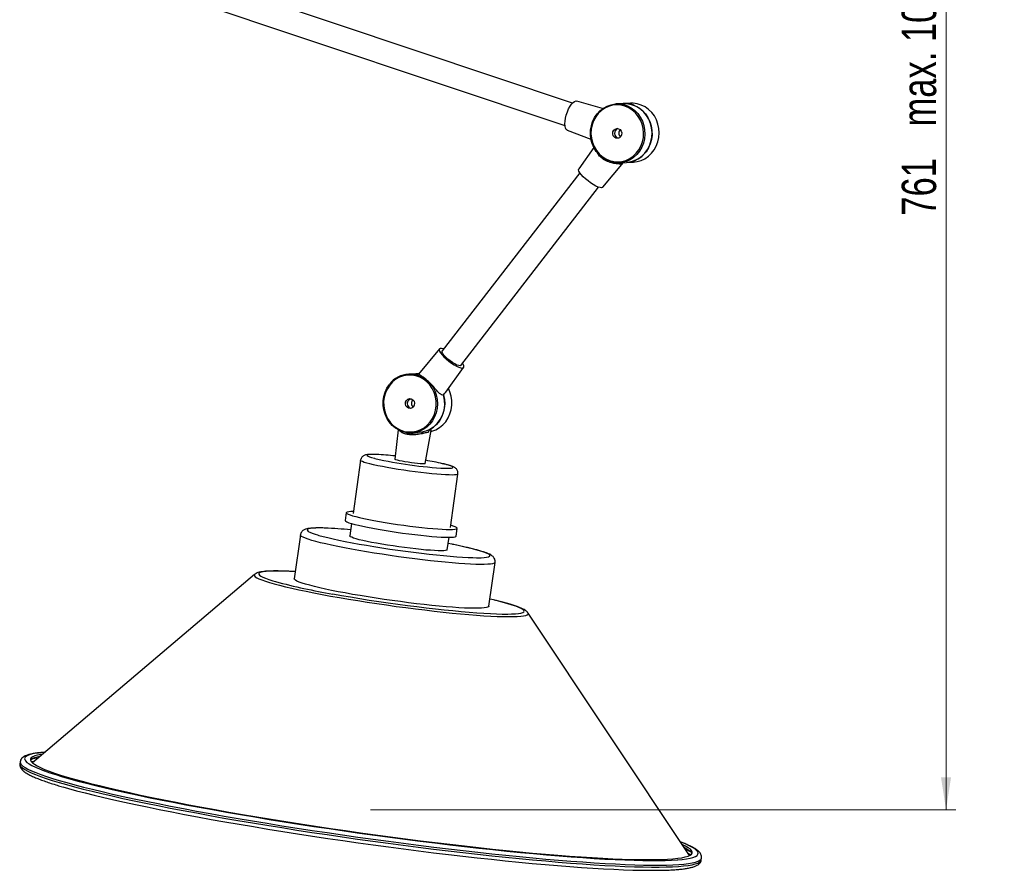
# Model space of a CAD drawing. Header units: millimetres. Extents: x 621 to 846, y 355 to 640.
# Tile 1 of 6: x 621 to 721, y 355 to 442. Entities that reach past the tile are written whole.
import ezdxf

# ---------------------------------------------------------------- set-up
doc = ezdxf.new("R2010")
doc.units = ezdxf.units.MM
doc.styles.add('SLDTEXTSTYLE0', font='TXT', dxfattribs={"width": 0.75})
doc.dimstyles.new('SLDDIMSTYLE0', dxfattribs={"dimtxt": 3.5, "dimasz": 3.302, "dimexe": 0, "dimexo": 0.0625, "dimgap": 0.875, "dimtad": 1, "dimdec": 0, "dimlfac": 5, "dimrnd": 1e-09, "dimzin": 12, "dimdsep": 46, "dimtxsty": 'SLDTEXTSTYLE0', "dimsah": 1, "dimcen": 0.09, "dimadec": 0, "dimazin": 3, "dimtfac": 1, "dimtdec": 0, "dimtofl": 0, "dimtmove": 0, "dimatfit": 3, "dimfxl": 0, "dimfrac": 2, "dimtolj": 1, "dimarcsym": 0})

# ---------------------------------------------------------------- blocks, each defined once
blk = doc.blocks.new('_D')
at = {"color": 7, "linetype": 'Continuous', "lineweight": 0}
for p, q in [((648.45, 513.44), (716.57, 513.44)), ((715.57, 513.44), (715.57, 361.15)), ((657.04, 361.15), (716.57, 361.15))]:
    blk.add_line(p, q, dxfattribs=at)
at = {"color": 7, "linetype": 'Continuous', "lineweight": 18}
for points in [[(715.57, 513.44), (715.06, 510.13), (716.08, 510.13)], [(715.57, 361.15), (716.08, 364.46), (715.06, 364.46)]]:
    blk.add_solid(points, dxfattribs=at)
at = {"color": 7, "linetype": 'Continuous', "lineweight": 18, "char_height": 3.5, "attachment_point": 1, "rotation": 90, "style": 'SLDTEXTSTYLE0'}
for s, insert in [('max. 1095', (711.06, 430.67)), ('761', (711.06, 421.6))]:
    blk.add_mtext(s, dxfattribs=dict(at, insert=insert))

msp = doc.modelspace()

# ---------------------------------------------------------------- linework, layer by layer
at = {"color": 7, "linetype": 'Continuous', "lineweight": 25}
for p, q in [((677.56, 433.03), (639, 445.97)), ((638.24, 443.69), (676.8, 430.76)), ((677.93, 433.26), (678, 433.25)), ((680.63, 432.48), (678, 433.25)), ((682.74, 433), (682.01, 432.96)), ((683.47, 433.04), (682.74, 433)), ((677.02, 430.31), (679.45, 429.39)), ((679.75, 428.53), (678.2, 426.37)), ((680.66, 424.48), (682.75, 426.99)), ((682.32, 426.97), (683.05, 427.01)), ((682.57, 426.98), (682.45, 426.85)), ((683.05, 427.01), (683.78, 427.05)), ((678.33, 425.96), (664.32, 407.84)), ((666.22, 406.37), (680.22, 424.49)), ((664.05, 408.06), (661.91, 405.49)), ((664.69, 403.64), (666.5, 406.16)), ((661.65, 405.52), (660.92, 405.48)), ((661.95, 405.54), (661.65, 405.52)), ((661.94, 405.52), (661.65, 405.52)), ((664.6, 403.55), (664.68, 403.65)), ((664.46, 403.36), (664.6, 403.55)), ((659.83, 399.82), (659.51, 396.83)), ((662.58, 396.39), (663.18, 399.75)), ((662.97, 399.8), (662.93, 399.56)), ((661.23, 399.49), (661.96, 399.53)), ((662.23, 399.56), (662.21, 399.41)), ((656.01, 396.72), (655.25, 391.29)), ((665.15, 389.89), (665.91, 395.32)), ((654.55, 391.39), (654.44, 390.6)), ((655.1, 390.28), (654.92, 389.02)), ((665.73, 389), (665.84, 389.79)), ((649.89, 389.12), (649.26, 384.66)), ((664.83, 387.62), (665.01, 388.89)), ((665.29, 388.17), (664.92, 388.25)), ((669.06, 381.87), (669.69, 386.33)), ((645.24, 385.11), (622.63, 365.94)), ((649.36, 385.39), (649.07, 385.41)), ((689.47, 356.51), (673.05, 381.18)), ((673.05, 381.18), (673.05, 381.18)), ((621.39, 366.05), (621.36, 365.85)), ((689.6, 356.58), (689.34, 356.72)), ((690.67, 356.06), (690.7, 356.26))]:
    msp.add_line(p, q, dxfattribs=at)
at = {"color": 8, "linetype": 'Continuous', "lineweight": 25}
msp.add_line((662.36, 399.58), (662.34, 399.44), dxfattribs=at)
at = {"color": 7, "linetype": 'Continuous', "lineweight": 25, "flags": 128}
for points in [[(677.02, 430.31), (676.93, 430.37), (676.85, 430.5), (676.81, 430.69), (676.79, 430.93), (676.81, 431.2), (676.86, 431.51), (676.94, 431.83), (677.05, 432.15), (677.18, 432.45), (677.33, 432.72), (677.48, 432.94), (677.64, 433.11), (677.79, 433.22), (677.93, 433.26)], [(681.37, 427.1), (680.97, 427.27), (680.6, 427.51), (680.27, 427.8), (679.99, 428.14), (679.75, 428.52), (679.57, 428.94), (679.45, 429.38), (679.4, 429.84), (679.41, 430.3), (679.49, 430.75), (679.62, 431.18), (679.82, 431.58), (680.07, 431.95), (680.37, 432.27), (680.72, 432.54), (681.1, 432.74), (681.5, 432.88), (681.92, 432.96), (682.01, 432.96)], [(681.35, 427.2), (681.77, 427.1), (682.18, 427.07), (682.6, 427.11), (683.01, 427.22), (683.39, 427.4), (683.75, 427.64), (684.06, 427.94), (684.33, 428.29), (684.54, 428.68), (684.69, 429.11), (684.78, 429.55), (684.8, 430), (684.76, 430.46), (684.66, 430.9), (684.49, 431.32), (684.26, 431.7), (683.98, 432.04), (683.65, 432.33), (683.29, 432.57), (682.9, 432.73), (682.49, 432.84), (682.07, 432.87), (681.65, 432.82), (681.25, 432.71), (680.86, 432.53), (680.51, 432.29), (680.19, 431.99), (679.93, 431.64), (679.72, 431.25), (679.56, 430.83), (679.47, 430.38), (679.45, 429.93), (679.49, 429.48), (679.6, 429.03), (679.77, 428.62), (680, 428.23), (680.28, 427.89), (680.6, 427.6), (680.96, 427.37), (681.35, 427.2)], [(683.05, 427.01), (683.45, 427.06), (683.87, 427.19), (684.25, 427.38), (684.61, 427.63), (684.92, 427.95), (685.19, 428.31), (685.4, 428.71), (685.55, 429.14), (685.64, 429.59), (685.66, 430.06), (685.62, 430.52), (685.51, 430.97), (685.34, 431.4), (685.11, 431.79), (684.83, 432.14), (684.5, 432.44), (684.13, 432.68), (683.73, 432.86), (683.31, 432.97), (682.89, 433.01), (682.74, 433)], [(682.74, 433), (683.12, 432.99), (683.55, 432.92), (683.96, 432.77), (684.34, 432.55), (684.68, 432.28), (684.99, 431.95), (685.24, 431.58), (685.44, 431.16), (685.58, 430.72), (685.65, 430.26), (685.66, 429.8), (685.6, 429.34), (685.48, 428.9), (685.29, 428.48), (685.05, 428.1), (684.76, 427.77), (684.42, 427.49), (684.04, 427.26), (683.64, 427.11), (683.22, 427.02), (683.05, 427.01)], [(683.78, 427.05), (684.14, 427.09), (684.55, 427.21), (684.94, 427.39), (685.3, 427.64), (685.61, 427.94), (685.89, 428.29), (686.1, 428.68), (686.26, 429.1), (686.36, 429.55), (686.4, 430.01), (686.36, 430.47), (686.27, 430.91), (686.11, 431.34), (685.9, 431.74), (685.63, 432.1), (685.31, 432.41), (684.96, 432.66), (684.57, 432.85), (684.16, 432.98), (683.74, 433.04), (683.47, 433.04)], [(681.99, 429.49), (681.84, 429.58), (681.72, 429.73), (681.67, 429.92), (681.69, 430.11), (681.77, 430.29), (681.91, 430.41), (682.08, 430.46), (682.26, 430.44), (682.42, 430.35), (682.53, 430.2), (682.59, 430.01), (682.57, 429.82), (682.48, 429.65), (682.35, 429.52), (682.17, 429.47), (681.99, 429.49)], [(680.53, 424.43), (680.38, 424.45), (680.18, 424.51), (679.95, 424.61), (679.69, 424.76), (679.42, 424.93), (679.15, 425.13), (678.9, 425.34), (678.67, 425.56), (678.47, 425.77), (678.32, 425.96), (678.22, 426.13), (678.18, 426.27), (678.2, 426.37), (678.2, 426.37)], [(680.66, 424.48), (680.63, 424.46), (680.53, 424.43)], [(664.48, 408.04), (664.42, 408.06), (664.24, 408.1), (664.11, 408.1), (664.04, 408.04), (664.02, 407.95), (664.06, 407.81), (664.16, 407.64), (664.31, 407.45), (664.5, 407.24), (664.73, 407.02), (664.99, 406.81), (665.26, 406.61), (665.53, 406.43), (665.78, 406.29), (666.02, 406.18), (666.22, 406.12), (666.37, 406.1), (666.37, 406.1)], [(666.22, 406.37), (666.22, 406.37), (666.13, 406.33), (666, 406.34), (665.82, 406.4), (665.6, 406.51), (665.36, 406.65), (665.12, 406.82), (664.89, 407.01), (664.68, 407.2), (664.51, 407.39), (664.38, 407.56), (664.31, 407.7), (664.3, 407.81), (664.32, 407.84)], [(666.37, 406.1), (666.47, 406.13), (666.52, 406.21), (666.51, 406.33), (666.44, 406.48), (666.38, 406.57)], [(658.98, 404.36), (658.74, 403.99), (658.55, 403.58), (658.43, 403.15), (658.36, 402.7), (658.37, 402.24), (658.44, 401.8), (658.58, 401.36), (658.77, 400.96), (659.02, 400.59), (659.33, 400.27), (659.67, 400.01), (660.05, 399.8), (660.45, 399.66), (660.86, 399.6), (661.28, 399.6), (661.7, 399.67), (662.09, 399.81), (662.47, 400.02), (662.8, 400.29), (663.1, 400.62), (663.34, 400.98), (663.52, 401.39), (663.65, 401.82), (663.71, 402.27), (663.7, 402.73), (663.63, 403.18), (663.5, 403.61), (663.3, 404.01), (663.05, 404.38), (662.75, 404.7), (662.4, 404.97), (662.03, 405.17), (661.63, 405.31), (661.21, 405.38), (660.79, 405.38), (660.38, 405.3), (659.98, 405.16), (659.61, 404.95), (659.27, 404.68), (658.98, 404.36)], [(661.65, 405.52), (661.67, 405.52), (661.94, 405.52)], [(661.23, 399.49), (661.17, 399.49), (660.75, 399.51), (660.33, 399.61), (659.93, 399.77), (659.56, 399.99), (659.22, 400.27), (658.93, 400.61), (658.69, 400.99), (658.5, 401.4), (658.38, 401.84), (658.31, 402.3), (658.31, 402.75), (658.38, 403.21), (658.51, 403.64), (658.7, 404.05), (658.95, 404.43)], [(663.16, 399.64), (663.27, 399.67), (663.67, 399.82), (664.04, 400.04), (664.38, 400.31), (664.68, 400.64), (664.92, 401.02), (665.11, 401.43), (665.23, 401.86), (665.3, 402.32), (665.3, 402.78), (665.23, 403.23), (665.1, 403.67), (664.95, 404.01)], [(660.68, 402.81), (660.82, 402.93), (660.99, 402.99), (661.17, 402.96), (661.33, 402.87), (661.45, 402.72), (661.5, 402.53), (661.48, 402.33), (661.39, 402.16), (661.25, 402.04), (661.08, 401.99), (660.9, 402.01), (660.74, 402.11), (660.63, 402.26), (660.58, 402.45), (660.6, 402.64), (660.68, 402.81)], [(660.87, 402.82), (661.01, 402.94), (661.11, 402.98)], [(664.46, 403.36), (664.55, 402.91), (664.57, 402.45), (664.53, 401.98), (664.43, 401.54), (664.26, 401.11), (664.03, 400.72), (663.75, 400.37), (663.42, 400.08), (663.05, 399.84), (662.66, 399.67), (662.24, 399.56), (661.96, 399.53)], [(662.46, 396.36), (662.3, 396.36), (662.08, 396.37), (661.81, 396.39), (661.51, 396.43), (661.18, 396.47), (660.85, 396.51), (660.53, 396.56), (660.23, 396.62), (659.97, 396.67), (659.76, 396.72), (659.61, 396.77), (659.53, 396.8), (659.51, 396.83)], [(662.58, 396.39), (662.56, 396.37), (662.46, 396.36)], [(655.28, 391.5), (655.03, 391.5), (654.81, 391.48), (654.65, 391.45), (654.57, 391.41), (654.56, 391.36), (654.61, 391.3), (654.74, 391.24), (654.94, 391.16), (655.2, 391.08), (655.53, 390.99), (655.91, 390.89), (656.35, 390.79), (656.84, 390.69), (657.36, 390.59), (657.93, 390.49), (658.52, 390.39), (659.14, 390.29), (659.76, 390.19), (660.4, 390.1), (661.03, 390.02), (661.65, 389.94), (662.25, 389.88), (662.82, 389.82), (663.37, 389.77), (663.87, 389.73), (664.33, 389.7), (664.73, 389.68), (665.08, 389.67), (665.37, 389.68), (665.59, 389.7), (665.74, 389.73), (665.82, 389.76), (665.84, 389.81), (665.78, 389.87), (665.65, 389.94), (665.45, 390.02), (665.19, 390.1), (665.18, 390.11)], [(654.44, 390.6), (654.44, 390.57), (654.5, 390.52), (654.63, 390.45), (654.83, 390.37), (655.09, 390.29), (655.42, 390.2), (655.8, 390.1), (656.24, 390), (656.72, 389.9), (657.25, 389.8), (657.82, 389.7), (658.41, 389.6), (659.02, 389.5), (659.65, 389.4), (660.28, 389.31), (660.92, 389.23), (661.54, 389.15), (662.14, 389.09), (662.71, 389.03), (663.26, 388.98), (663.76, 388.94), (664.21, 388.91), (664.62, 388.89), (664.97, 388.89), (665.25, 388.89), (665.48, 388.91), (665.63, 388.94), (665.71, 388.98), (665.73, 389)], [(651.62, 389.13), (651.77, 389.08), (652.2, 388.97), (652.69, 388.85), (653.23, 388.72), (653.82, 388.59), (654.46, 388.46), (655.15, 388.33), (655.86, 388.2), (656.61, 388.07), (657.38, 387.94), (658.17, 387.81), (658.98, 387.69), (659.79, 387.58), (660.6, 387.46), (661.4, 387.36), (662.2, 387.26), (662.98, 387.17), (663.73, 387.09), (664.45, 387.02), (665.14, 386.96), (665.79, 386.91), (666.39, 386.86), (666.95, 386.84), (667.45, 386.82), (667.82, 386.81)], [(664.83, 387.62), (664.83, 387.61), (664.78, 387.57), (664.66, 387.54), (664.48, 387.52), (664.23, 387.52), (663.92, 387.52), (663.55, 387.53), (663.13, 387.56), (662.67, 387.59), (662.17, 387.64), (661.63, 387.7), (661.07, 387.76), (660.5, 387.83), (659.91, 387.91), (659.33, 388), (658.75, 388.09), (658.18, 388.18), (657.65, 388.27), (657.14, 388.37), (656.67, 388.46), (656.25, 388.55), (655.87, 388.64), (655.56, 388.73), (655.3, 388.81), (655.11, 388.88), (654.98, 388.94), (654.93, 389), (654.92, 389.02)], [(669.06, 381.87), (669.05, 381.83), (668.97, 381.78), (668.82, 381.73), (668.6, 381.7), (668.32, 381.67), (667.97, 381.66), (667.57, 381.66), (667.1, 381.67), (666.57, 381.69), (666, 381.72), (665.37, 381.77), (664.71, 381.82), (664, 381.89), (663.26, 381.96), (662.49, 382.04), (661.7, 382.13), (660.89, 382.23), (660.07, 382.34), (659.24, 382.45), (658.41, 382.57), (657.59, 382.69), (656.78, 382.82), (655.98, 382.95), (655.21, 383.08), (654.46, 383.22), (653.75, 383.35), (653.07, 383.48), (652.44, 383.62), (651.86, 383.75), (651.32, 383.87), (650.84, 384), (650.42, 384.11), (650.06, 384.22), (649.77, 384.33), (649.54, 384.42), (649.38, 384.51), (649.28, 384.59), (649.26, 384.66)], [(653.2, 383.12), (654.09, 382.96), (655, 382.81), (655.94, 382.65), (656.89, 382.5), (657.86, 382.36), (658.83, 382.22), (659.81, 382.08), (660.78, 381.95), (661.74, 381.83), (662.69, 381.71), (663.62, 381.61), (664.53, 381.51), (665.41, 381.42), (666.25, 381.34), (667.06, 381.27), (667.83, 381.21), (668.56, 381.16), (669.23, 381.12), (669.85, 381.1), (670.42, 381.08), (670.93, 381.08), (671, 381.08)], [(669.54, 382.51), (669.35, 382.55), (669.17, 382.59)], [(623.67, 366.83), (623.5, 366.8), (623.15, 366.73), (622.87, 366.65), (622.66, 366.56), (622.51, 366.45), (622.44, 366.34), (622.44, 366.21), (622.5, 366.08), (622.64, 365.94), (622.84, 365.79), (623.12, 365.63), (623.46, 365.46), (623.87, 365.28), (624.34, 365.09), (624.89, 364.9), (625.49, 364.7), (626.16, 364.5), (626.9, 364.29), (627.69, 364.07), (628.54, 363.85), (629.45, 363.62), (630.42, 363.39), (631.43, 363.15), (632.5, 362.91), (633.62, 362.67), (634.78, 362.43), (635.99, 362.18), (637.24, 361.93), (638.53, 361.68), (639.86, 361.44), (641.22, 361.19)], [(623.39, 366.59), (623.12, 366.53), (622.84, 366.45), (622.63, 366.36), (622.49, 366.25), (622.44, 366.2)], [(622.82, 366.11), (622.73, 366.09), (622.53, 366.05)], [(623.83, 365.14), (623.85, 365.13), (624.4, 364.94), (625.02, 364.74), (625.71, 364.53), (626.45, 364.31), (627.26, 364.09), (628.13, 363.87), (629.05, 363.64), (630.03, 363.4), (631.06, 363.16), (632.14, 362.92), (633.27, 362.68), (634.45, 362.43), (635.67, 362.18), (636.94, 361.93), (638.24, 361.68), (639.58, 361.43), (640.95, 361.18)], [(625.74, 363.49), (626.32, 363.33), (627.12, 363.11), (627.99, 362.88), (628.91, 362.65), (629.89, 362.42), (630.92, 362.18), (632, 361.94), (633.13, 361.69), (634.31, 361.45), (635.53, 361.2), (636.8, 360.95), (638.1, 360.7), (639.44, 360.45), (640.81, 360.19)], [(640.95, 361.18), (642.36, 360.93), (643.79, 360.68), (645.25, 360.44), (646.73, 360.19), (648.23, 359.95), (649.74, 359.71), (651.27, 359.48), (652.81, 359.25), (654.35, 359.02), (655.9, 358.8), (657.45, 358.59), (658.99, 358.38), (660.53, 358.17), (662.06, 357.98), (663.58, 357.79), (665.08, 357.61), (666.57, 357.44), (668.03, 357.27), (669.47, 357.12), (670.88, 356.97), (672.27, 356.83), (673.61, 356.71), (674.93, 356.59), (676.2, 356.48), (677.43, 356.38), (678.62, 356.3), (679.77, 356.22), (680.86, 356.16), (681.91, 356.1), (682.9, 356.06), (683.84, 356.03), (684.72, 356.01), (685.54, 356), (686.3, 356), (687, 356.02), (687.64, 356.04), (688.21, 356.08), (688.28, 356.08)], [(641.22, 361.19), (642.61, 360.94), (644.02, 360.69), (645.47, 360.45), (646.93, 360.21), (648.42, 359.97), (649.92, 359.73), (651.43, 359.5), (652.95, 359.27), (654.48, 359.05), (656.01, 358.83), (657.54, 358.62), (659.07, 358.41), (660.6, 358.21), (662.11, 358.02), (663.61, 357.84), (665.1, 357.66), (666.57, 357.49), (668.01, 357.33), (669.43, 357.17), (670.83, 357.03), (672.19, 356.9), (673.52, 356.77), (674.81, 356.66), (676.07, 356.55), (677.28, 356.46), (678.45, 356.37), (679.57, 356.3), (680.65, 356.24), (681.67, 356.19), (682.64, 356.15), (683.55, 356.12), (684.41, 356.1), (685.21, 356.1), (685.95, 356.1), (686.63, 356.12), (687.24, 356.14), (687.79, 356.18), (688.28, 356.23), (688.69, 356.29), (689.04, 356.37), (689.33, 356.45), (689.54, 356.54), (689.68, 356.65), (689.76, 356.76), (689.76, 356.88), (689.69, 357.02), (689.56, 357.16), (689.35, 357.31), (689.08, 357.47), (688.74, 357.64), (688.72, 357.65)], [(640.81, 360.19), (642.22, 359.94), (643.65, 359.7), (645.11, 359.45), (646.59, 359.21), (648.09, 358.96), (649.6, 358.72), (651.13, 358.49), (652.67, 358.26), (654.21, 358.03), (655.76, 357.81), (657.31, 357.6), (658.85, 357.39), (660.39, 357.19), (661.92, 356.99), (663.44, 356.8), (664.95, 356.62), (666.43, 356.45), (667.89, 356.29), (669.33, 356.13), (670.74, 355.98), (672.13, 355.85), (673.47, 355.72), (674.79, 355.6), (676.06, 355.49), (677.29, 355.4), (678.48, 355.31), (679.63, 355.23), (680.72, 355.17), (681.77, 355.12), (682.76, 355.07), (683.7, 355.04), (684.58, 355.02), (685.4, 355.01), (686.15, 355.01)], [(689.73, 356.7), (689.67, 356.82), (689.53, 356.96), (689.32, 357.11), (689.05, 357.27), (688.92, 357.34)]]:
    msp.add_lwpolyline(points, dxfattribs=at)
at = {"color": 8, "linetype": 'Continuous', "lineweight": 25, "flags": 128}
for points in [[(682.01, 432.96), (682.34, 432.96), (682.76, 432.89), (683.17, 432.76), (683.55, 432.55), (683.9, 432.29), (684.21, 431.98), (684.47, 431.61), (684.68, 431.21), (684.83, 430.78), (684.91, 430.33), (684.93, 429.87), (684.89, 429.41), (684.79, 428.97), (684.62, 428.55), (684.39, 428.16), (684.11, 427.82), (683.79, 427.52), (683.43, 427.29), (683.04, 427.11), (682.63, 427.01), (682.32, 426.97)], [(660.92, 405.48), (661.19, 405.48), (661.61, 405.43), (662.02, 405.3), (662.41, 405.11), (662.76, 404.85), (663.08, 404.54), (663.35, 404.18), (663.56, 403.79), (663.72, 403.36), (663.81, 402.91), (663.84, 402.45), (663.81, 402), (663.71, 401.55), (663.55, 401.13), (663.33, 400.73), (663.06, 400.38), (662.75, 400.08), (662.39, 399.84), (662, 399.65), (661.59, 399.54), (661.23, 399.49)], [(665.91, 395.32), (665.91, 395.31), (665.86, 395.27), (665.75, 395.24), (665.56, 395.22), (665.32, 395.21), (665.01, 395.22), (664.64, 395.23), (664.22, 395.26), (663.76, 395.29), (663.25, 395.34), (662.72, 395.4), (662.16, 395.46), (661.58, 395.53), (661, 395.61), (660.41, 395.7), (659.83, 395.78), (659.27, 395.88), (658.73, 395.97), (658.23, 396.07), (657.76, 396.16), (657.33, 396.25), (656.96, 396.34), (656.64, 396.43), (656.39, 396.5), (656.2, 396.58), (656.07, 396.64), (656.01, 396.7), (656.01, 396.72)], [(657.1, 397.31), (656.9, 397.3), (656.76, 397.27), (656.7, 397.24), (656.7, 397.19), (656.78, 397.14), (656.93, 397.07), (657.14, 397), (657.42, 396.92), (657.48, 396.91)], [(657.61, 397.31), (657.37, 397.31), (657.1, 397.31)], [(664.64, 395.91), (664.87, 395.9), (665.1, 395.91), (665.27, 395.93), (665.37, 395.96), (665.4, 396), (665.36, 396.05), (665.25, 396.11), (665.07, 396.18), (664.82, 396.26), (664.51, 396.34), (664.36, 396.37)], [(652.4, 389.82), (652.3, 389.82), (651.86, 389.83), (651.48, 389.82), (651.16, 389.8), (650.91, 389.78), (650.72, 389.74), (650.61, 389.69), (650.57, 389.63), (650.6, 389.56), (650.69, 389.48), (650.86, 389.39), (651.1, 389.3), (651.4, 389.19), (651.62, 389.13)], [(669.69, 386.33), (669.68, 386.29), (669.6, 386.24), (669.45, 386.19), (669.23, 386.16), (668.95, 386.14), (668.6, 386.12), (668.19, 386.12), (667.73, 386.13), (667.2, 386.15), (666.63, 386.19), (666, 386.23), (665.34, 386.28), (664.63, 386.35), (663.89, 386.42), (663.12, 386.5), (662.33, 386.59), (661.52, 386.69), (660.7, 386.8), (659.87, 386.91), (659.04, 387.03), (658.22, 387.15), (657.41, 387.28), (656.61, 387.41), (655.84, 387.54), (655.09, 387.68), (654.38, 387.81), (653.7, 387.95), (653.07, 388.08), (652.49, 388.21), (651.95, 388.33), (651.47, 388.46), (651.05, 388.57), (650.69, 388.68), (650.4, 388.79), (650.17, 388.89), (650.01, 388.97), (649.91, 389.05), (649.89, 389.12)], [(667.82, 386.81), (667.89, 386.81), (668.27, 386.81), (668.59, 386.83), (668.84, 386.86), (669.03, 386.9), (669.14, 386.95), (669.18, 387.01), (669.16, 387.07), (669.06, 387.15), (668.89, 387.24), (668.65, 387.34), (668.35, 387.44), (667.98, 387.55), (667.55, 387.67), (667.06, 387.79), (666.52, 387.91), (665.93, 388.04), (665.29, 388.17)], [(645.24, 385.11), (645.19, 385.04), (645.21, 384.96), (645.3, 384.86), (645.46, 384.76), (645.68, 384.65), (645.97, 384.54), (646.33, 384.41), (646.75, 384.28), (647.24, 384.14), (647.78, 384), (648.38, 383.85), (649.03, 383.7), (649.73, 383.55), (650.48, 383.39), (651.27, 383.23), (652.11, 383.07), (652.97, 382.91)], [(649.07, 385.41), (648.77, 385.42), (648.18, 385.44), (647.64, 385.45), (647.17, 385.45), (646.75, 385.43), (646.4, 385.41), (646.12, 385.37), (645.9, 385.33), (645.75, 385.27), (645.68, 385.2), (645.67, 385.12), (645.74, 385.04), (645.87, 384.94), (646.07, 384.83), (646.34, 384.72), (646.68, 384.6), (647.09, 384.47), (647.35, 384.39)], [(652.97, 382.91), (653.87, 382.76), (654.79, 382.6), (655.74, 382.44), (656.7, 382.29), (657.68, 382.15), (658.66, 382), (659.64, 381.86), (660.62, 381.73), (661.6, 381.61), (662.56, 381.49), (663.5, 381.38), (664.43, 381.28), (665.32, 381.18), (666.19, 381.1), (667.02, 381.03), (667.81, 380.96), (668.56, 380.91), (669.26, 380.87), (669.91, 380.84), (670.51, 380.82), (671.05, 380.81), (671.53, 380.81), (671.95, 380.82), (672.3, 380.85), (672.59, 380.88), (672.82, 380.93), (672.97, 380.99), (673.06, 381.05), (673.07, 381.13), (673.05, 381.18)], [(671, 381.08), (671.38, 381.09), (671.76, 381.1), (672.08, 381.13), (672.32, 381.18), (672.51, 381.23), (672.62, 381.29), (672.66, 381.36), (672.63, 381.45), (672.53, 381.54), (672.36, 381.64), (672.12, 381.75), (671.82, 381.87), (671.45, 381.99), (671.01, 382.13), (670.52, 382.26), (669.96, 382.41), (669.54, 382.51)], [(623.89, 367.01), (623.72, 367), (623.25, 366.94), (622.84, 366.88), (622.5, 366.81), (622.23, 366.72), (622.03, 366.62), (621.9, 366.52), (621.84, 366.4), (621.85, 366.27), (621.93, 366.14), (622.08, 365.99), (622.29, 365.84), (622.58, 365.67), (622.94, 365.5), (623.36, 365.32), (623.83, 365.14)], [(621.36, 365.85), (621.36, 365.84), (621.38, 365.71), (621.47, 365.57), (621.63, 365.43), (621.86, 365.27), (622.16, 365.1), (622.52, 364.93), (622.96, 364.75), (623.46, 364.56), (624.02, 364.36), (624.65, 364.16), (625.35, 363.95), (626.1, 363.73), (626.92, 363.51), (627.79, 363.28), (628.72, 363.05), (629.71, 362.82), (630.75, 362.58), (631.84, 362.33), (632.98, 362.09), (634.16, 361.84), (635.39, 361.59), (636.66, 361.34), (637.97, 361.09), (639.32, 360.84), (640.69, 360.59)], [(621.39, 366.05), (621.38, 366.04), (621.41, 365.91), (621.5, 365.77), (621.66, 365.62), (621.89, 365.47), (622.18, 365.3), (622.55, 365.13), (622.98, 364.95), (623.48, 364.76), (624.05, 364.56), (624.68, 364.36), (625.37, 364.15), (626.13, 363.93), (626.95, 363.71), (627.82, 363.48), (628.75, 363.25), (629.74, 363.01), (630.78, 362.77), (631.87, 362.53), (633, 362.29), (634.19, 362.04), (635.42, 361.79), (636.69, 361.54), (638, 361.29), (639.34, 361.03), (640.72, 360.78)], [(623.18, 366.41), (622.88, 366.37), (622.57, 366.32)], [(640.69, 360.59), (642.1, 360.33), (643.54, 360.08), (645.01, 359.84), (646.49, 359.59), (648, 359.35), (649.52, 359.11), (651.05, 358.87), (652.6, 358.64), (654.15, 358.41), (655.7, 358.19), (657.26, 357.98), (658.81, 357.76), (660.36, 357.56), (661.89, 357.36), (663.42, 357.17), (664.93, 356.99), (666.43, 356.82), (667.9, 356.65), (669.35, 356.49), (670.77, 356.35), (672.16, 356.21), (673.52, 356.08), (674.85, 355.96), (676.13, 355.85), (677.38, 355.75), (678.58, 355.66), (679.74, 355.58), (680.85, 355.51), (681.91, 355.46), (682.91, 355.41), (683.87, 355.38), (684.77, 355.36), (685.6, 355.34), (686.38, 355.34), (687.1, 355.36), (687.76, 355.38), (688.35, 355.41), (688.88, 355.46), (689.34, 355.51), (689.73, 355.58), (690.06, 355.66), (690.32, 355.74), (690.5, 355.84), (690.62, 355.95), (690.67, 356.06)], [(640.72, 360.78), (642.13, 360.53), (643.57, 360.28), (645.03, 360.03), (646.52, 359.79), (648.02, 359.55), (649.55, 359.31), (651.08, 359.07), (652.62, 358.84), (654.17, 358.61), (655.73, 358.39), (657.28, 358.17), (658.84, 357.96), (660.38, 357.76), (661.92, 357.56), (663.45, 357.37), (664.96, 357.19), (666.45, 357.01), (667.93, 356.85), (669.37, 356.69), (670.8, 356.54), (672.19, 356.4), (673.55, 356.27), (674.87, 356.16), (676.16, 356.05), (677.41, 355.95), (678.61, 355.86), (679.77, 355.78), (680.88, 355.71), (681.94, 355.66), (682.94, 355.61), (683.9, 355.58), (684.79, 355.55), (685.63, 355.54), (686.41, 355.54), (687.13, 355.55), (687.79, 355.57), (688.38, 355.61), (688.91, 355.65), (689.37, 355.71), (689.76, 355.78), (690.09, 355.85), (690.34, 355.94), (690.53, 356.04), (690.65, 356.15), (690.7, 356.26)], [(688.28, 356.08), (688.72, 356.12), (689.16, 356.18), (689.53, 356.25), (689.83, 356.33), (690.07, 356.42), (690.24, 356.53), (690.33, 356.64), (690.36, 356.76), (690.32, 356.89), (690.2, 357.03), (690.02, 357.18), (689.77, 357.34), (689.45, 357.51), (689.06, 357.69), (688.6, 357.87), (688.56, 357.88)], [(689.64, 356.85), (689.31, 357.01), (689.08, 357.11)]]:
    msp.add_lwpolyline(points, dxfattribs=at)
at = {"color": 7, "linetype": 'Continuous', "lineweight": 25}
for centre, radius, start, end in [((682.36, 429.98), 0.508, 108.6172, 257.3651), ((682.8, 430), 0.525, 137.7895, 228.1928), ((682.19, 429.54), 2.58, 251.3737, 272.9628), ((682.93, 429.59), 2.79, 249.7343, 260.1171), ((661.08, 402.82), 2.67, 93.4488, 143.0118), ((661.27, 402.5), 0.509, 141.1548, 257.2798), ((661.71, 402.52), 0.525, 137.7349, 228.2474), ((661.52, 402.49), 3.06, 298.2756, 16.5004), ((666.73, 436.99), 41.14, 257.0074, 267.0836), ((656.33, 369.48), 27.86, 83.3636, 87.3577), ((657.51, 366.29), 30.85, 77.1625, 80.4306), ((650.72, 344.5), 45.34, 84.5649, 87.8808), ((663.91, 446.46), 64.25, 255.0622, 260.3968)]:
    msp.add_arc(centre, radius, start, end, dxfattribs=at)
for points, knots in [([(682.45, 426.85), (682.34, 426.85), (682.13, 426.86), (681.65, 426.93), (681.11, 427.09), (680.61, 427.38), (680.24, 427.72), (680.12, 427.95), (680.06, 428.06)], [0, 0, 0, 0, 0.167141, 0.333566, 0.517047, 0.702124, 0.86849, 1, 1, 1, 1]), ([(664.46, 403.36), (664.4, 403.35), (664.28, 403.33), (664.05, 403.51), (663.77, 403.8), (663.43, 404.21), (663.03, 404.63), (662.64, 404.98), (662.3, 405.23), (662.04, 405.39), (661.89, 405.46), (661.92, 405.48), (661.93, 405.48)], [0, 0, 0, 0, 0.09477, 0.189316, 0.290472, 0.408103, 0.526244, 0.630699, 0.72916, 0.834229, 0.951515, 1, 1, 1, 1]), ([(662.93, 399.56), (662.83, 399.54), (662.62, 399.5), (662.14, 399.39), (661.59, 399.3), (661.01, 399.29), (660.51, 399.39), (660.16, 399.56), (659.95, 399.72), (659.92, 399.8), (659.92, 399.81)], [0, 0, 0, 0, 0.135645, 0.270711, 0.419618, 0.56982, 0.704836, 0.832929, 0.96881, 1, 1, 1, 1]), ([(662.97, 399.8), (663.04, 399.8), (663.17, 399.82), (663.17, 399.77), (663.16, 399.76)], [0, 0, 0, 0, 0.563771, 1, 1, 1, 1]), ([(661.63, 399.32), (661.54, 399.32), (661.36, 399.32), (661.09, 399.35), (660.86, 399.41), (660.7, 399.49), (660.62, 399.55), (660.63, 399.57), (660.63, 399.58)], [0, 0, 0, 0, 0.169807, 0.355726, 0.536359, 0.717153, 0.903148, 1, 1, 1, 1]), ([(657, 397.32), (656.95, 397.32), (656.81, 397.31), (656.64, 397.29), (656.47, 397.25), (656.33, 397.19), (656.21, 397.1), (656.1, 396.97), (656.03, 396.83), (656.02, 396.74), (656.02, 396.71)], [0, 0, 0, 0, 0.125472, 0.405923, 0.581813, 0.677925, 0.771743, 0.86517, 0.959808, 1, 1, 1, 1]), ([(657.51, 397.32), (657.42, 397.32), (657.23, 397.32), (657.07, 397.32), (657, 397.32)], [0, 0, 0, 0, 0.489888, 1, 1, 1, 1]), ([(665.91, 395.32), (665.91, 395.38), (665.93, 395.49), (665.88, 395.65), (665.8, 395.79), (665.71, 395.89), (665.61, 395.96), (665.51, 396.02), (665.36, 396.09), (665.15, 396.17), (664.87, 396.25), (664.63, 396.31), (664.47, 396.35), (664.43, 396.36)], [0, 0, 0, 0, 0.052988, 0.1111773, 0.166029, 0.2217661, 0.2834159, 0.3598713, 0.4691473, 0.6416643, 0.7956258, 0.9583506, 1, 1, 1, 1]), ([(652.3, 389.82), (652.22, 389.83), (651.97, 389.83), (651.63, 389.83), (651.26, 389.83), (650.93, 389.81), (650.66, 389.77), (650.45, 389.72), (650.28, 389.65), (650.15, 389.57), (650.03, 389.45), (649.93, 389.3), (649.91, 389.18), (649.89, 389.13)], [0, 0, 0, 0, 0.067407, 0.196738, 0.327521, 0.460999, 0.600271, 0.726336, 0.803403, 0.859164, 0.909951, 0.958493, 1, 1, 1, 1]), ([(669.69, 386.33), (669.69, 386.39), (669.71, 386.51), (669.66, 386.68), (669.58, 386.82), (669.48, 386.93), (669.37, 387.02), (669.23, 387.11), (669.04, 387.21), (668.77, 387.31), (668.45, 387.42), (668.07, 387.54), (667.64, 387.65), (667.16, 387.77), (666.64, 387.89), (666.09, 388.01), (665.64, 388.11), (665.38, 388.16), (665.32, 388.17)], [0, 0, 0, 0, 0.026946, 0.058505, 0.089953, 0.123989, 0.164395, 0.217569, 0.29703, 0.385882, 0.469819, 0.558482, 0.644536, 0.729299, 0.813356, 0.89699, 0.97582, 1, 1, 1, 1]), ([(648.98, 385.41), (648.8, 385.42), (648.42, 385.44), (647.89, 385.45), (647.38, 385.46), (646.93, 385.45), (646.52, 385.44), (646.17, 385.41), (645.85, 385.36), (645.61, 385.31), (645.42, 385.22), (645.31, 385.17), (645.25, 385.12), (645.25, 385.11)], [0, 0, 0, 0, 0.092654, 0.199326, 0.306422, 0.414166, 0.522965, 0.633617, 0.747912, 0.870652, 0.939274, 0.992181, 1, 1, 1, 1]), ([(673.04, 381.19), (673.03, 381.21), (672.98, 381.28), (672.89, 381.37), (672.74, 381.48), (672.54, 381.59), (672.28, 381.71), (671.94, 381.84), (671.56, 381.97), (671.11, 382.11), (670.62, 382.24), (670.12, 382.37), (669.77, 382.46), (669.62, 382.49)], [0, 0, 0, 0, 0.018958, 0.07313, 0.142342, 0.240624, 0.357947, 0.467932, 0.584218, 0.696673, 0.80721, 0.916695, 1, 1, 1, 1]), ([(623.9, 367.02), (623.89, 367.02), (623.69, 367.01), (623.36, 366.97), (622.91, 366.92), (622.52, 366.84), (622.18, 366.76), (621.91, 366.65), (621.7, 366.53), (621.54, 366.4), (621.43, 366.24), (621.4, 366.11), (621.39, 366.05)], [0, 0, 0, 0, 0.009939, 0.135309, 0.261528, 0.38911, 0.518997, 0.652912, 0.76639, 0.853427, 0.929482, 1, 1, 1, 1]), ([(621.36, 365.85), (621.36, 365.85), (621.34, 365.79), (621.36, 365.65), (621.41, 365.47), (621.51, 365.31), (621.66, 365.15), (621.88, 364.98), (622.17, 364.8), (622.53, 364.61), (622.95, 364.43), (623.42, 364.24), (623.94, 364.05), (624.52, 363.86), (625.1, 363.67), (625.51, 363.55), (625.68, 363.5)], [0, 0, 0, 0, 0.00083, 0.052808, 0.104611, 0.160793, 0.227862, 0.311884, 0.407541, 0.499902, 0.589175, 0.676742, 0.763338, 0.849341, 0.934962, 1, 1, 1, 1]), ([(690.69, 356.26), (690.7, 356.29), (690.72, 356.39), (690.68, 356.55), (690.6, 356.72), (690.48, 356.88), (690.3, 357.04), (690.05, 357.22), (689.72, 357.4), (689.33, 357.58), (688.95, 357.75), (688.66, 357.86), (688.55, 357.9)], [0, 0, 0, 0, 0.034443, 0.109713, 0.187029, 0.27499, 0.383514, 0.516529, 0.65415, 0.786198, 0.914817, 1, 1, 1, 1]), ([(686.2, 355.01), (686.34, 355.01), (686.72, 355.02), (687.27, 355.03), (687.86, 355.06), (688.39, 355.1), (688.87, 355.15), (689.29, 355.22), (689.66, 355.3), (689.98, 355.39), (690.24, 355.5), (690.43, 355.63), (690.56, 355.77), (690.65, 355.92), (690.66, 356.03), (690.66, 356.07)], [0, 0, 0, 0, 0.053702, 0.142703, 0.231918, 0.321441, 0.411425, 0.502126, 0.593999, 0.687889, 0.785251, 0.85704, 0.915532, 0.968295, 1, 1, 1, 1])]:
    msp.add_open_spline(points, degree=3, knots=knots, dxfattribs=at)

# ---------------------------------------------------------------- dimensions: what is measured, and where the dimension line sits
at = {"color": 7, "linetype": 'Continuous', "lineweight": 18}
dim = msp.add_linear_dim(base=(715.57, 361.15), p1=(647.45, 513.44), p2=(656.04, 361.15), angle=90, text='<> max.  1095', dimstyle='SLDDIMSTYLE0', dxfattribs=at)
dim.commit()
dim.dimension.update_dxf_attribs({"geometry": '_D', "text_midpoint": (715.57, 437.5), "dimtype": 160})

doc.saveas('drawing.dxf')
